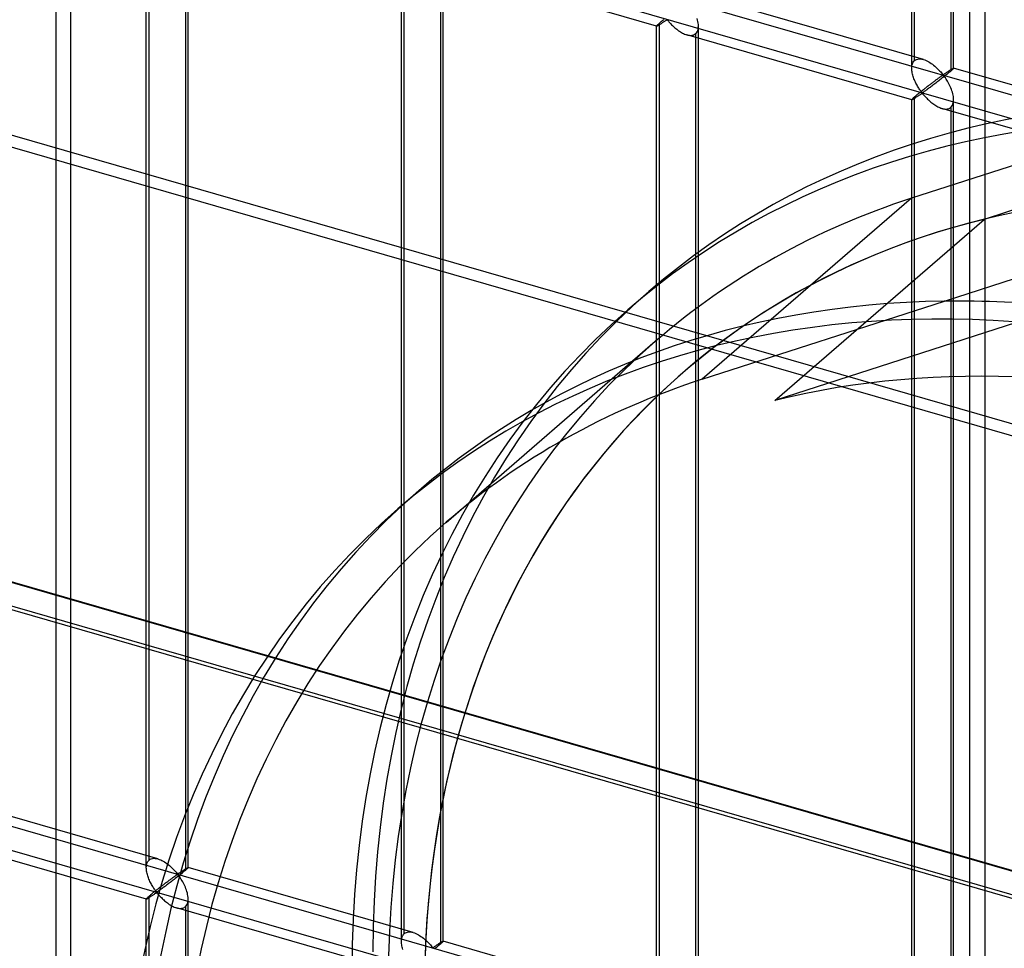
# Model space of a CAD drawing. Header units: millimetres. Extents: x -527 to 557, y -623 to 637.
# Tile 33 of 80: x -42 to 75, y 156 to 267. Entities that reach past the tile are written whole.
import ezdxf

# ---------------------------------------------------------------- set-up
doc = ezdxf.new("R2010")
doc.units = ezdxf.units.MM
doc.layers.add('MAIN-1', color=7, linetype='Continuous')
doc.layers.add('MAIN-2', color=7, linetype='Continuous')

msp = doc.modelspace()

# ---------------------------------------------------------------- linework, layer by layer
at = {"layer": 'MAIN-1'}
for p, q in [((261.54, 165.54), (-526.54, 393.04)), ((-470.25, 320.5), (205.25, 125.5))]:
    msp.add_line(p, q, dxfattribs=at)
at = {"layer": 'MAIN-2'}
for p, q in [((259.71, 164.63), (-519.71, 389.63)), ((64.62, 262.44), (64.62, 380.08)), ((64.29, 261.53), (64.29, 379.74)), ((69.28, 261.53), (69.28, 379.74)), ((68.95, 378.83), (68.95, 261.19)), ((433.96, 365.47), (64.25, 245.99)), ((437.5, 361.29), (72.93, 243.47)), ((-36.22, 94.36), (-36.22, 356.35)), ((-38.01, 354.02), (-38.01, 92.03)), ((68.18, 233.69), (393.33, 338.76)), ((73.01, 335.39), (73.01, 73.4)), ((71.22, 71.06), (71.22, 333.05)), ((-175.9, 331.15), (555.9, 119.9)), ((526.54, 125.49), (-176.23, 328.36)), ((207.75, 127.67), (-467.75, 322.67)), ((206.33, 128), (-464.84, 321.75)), ((-464.07, 318.3), (207.1, 124.55)), ((-27.19, 165.97), (-27.19, 284.18)), ((-26.85, 166.88), (-26.85, 284.52)), ((-22.19, 165.97), (-22.19, 284.18)), ((-22.52, 283.27), (-22.52, 165.63)), ((3.3, 157.17), (3.3, 275.38)), ((3.64, 158.08), (3.64, 275.72)), ((8.3, 157.17), (8.3, 275.38)), ((33.8, 266.57), (6.91, 274.34)), ((7.97, 274.47), (7.97, 156.83)), ((65.68, 262.57), (38.79, 270.34)), ((34.37, 267.12), (34.31, 267.07)), ((34.44, 267.18), (34.37, 267.12)), ((34.52, 267.24), (34.44, 267.18)), ((34.59, 267.3), (34.52, 267.24)), ((34.67, 267.36), (34.59, 267.3)), ((34.63, 267.08), (34.7, 267.13)), ((34.7, 267.13), (34.77, 267.17)), ((34.77, 267.17), (34.83, 267.22)), ((34.83, 267.22), (34.9, 267.26)), ((34.9, 267.26), (34.96, 267.29)), ((34.96, 267.29), (35.04, 267.31)), ((35.04, 267.31), (35.13, 267.25)), ((35.13, 267.25), (35.2, 267.17)), ((35.2, 267.17), (35.27, 267.09)), ((38.7, 267.29), (38.65, 267.46)), ((38.74, 267.11), (38.7, 267.29)), ((38.77, 266.94), (38.74, 267.11)), ((33.8, 266.59), (33.79, 266.58)), ((33.79, 266.58), (33.79, 266.58)), ((33.79, 266.58), (33.8, 266.58)), ((33.79, 148.37), (33.79, 266.58)), ((33.81, 266.61), (33.8, 266.59)), ((33.8, 266.58), (33.8, 266.58)), ((33.8, 266.58), (33.8, 266.57)), ((33.8, 266.57), (33.8, 266.57)), ((33.8, 266.57), (33.8, 266.57)), ((33.8, 266.57), (33.81, 266.57)), ((33.84, 266.64), (33.81, 266.61)), ((33.81, 266.57), (33.83, 266.58)), ((33.83, 266.58), (33.86, 266.59)), ((33.87, 266.68), (33.84, 266.64)), ((33.86, 266.59), (33.89, 266.61)), ((33.92, 266.73), (33.87, 266.68)), ((33.89, 266.61), (33.93, 266.63)), ((33.98, 266.78), (33.92, 266.73)), ((33.93, 266.63), (33.97, 266.65)), ((33.97, 266.65), (34.01, 266.68)), ((34.05, 266.85), (33.98, 266.78)), ((34.01, 266.68), (34.07, 266.71)), ((34.13, 266.92), (34.05, 266.85)), ((34.07, 266.71), (34.12, 266.74)), ((34.12, 266.74), (34.18, 266.78)), ((34.18, 266.96), (34.13, 266.92)), ((34.13, 149.28), (34.13, 266.92)), ((34.24, 267.01), (34.18, 266.96)), ((34.18, 266.78), (34.24, 266.82)), ((34.31, 267.07), (34.24, 267.01)), ((34.24, 266.82), (34.3, 266.86)), ((34.3, 266.86), (34.37, 266.9)), ((34.37, 266.9), (34.43, 266.94)), ((34.43, 266.94), (34.5, 266.99)), ((34.5, 266.99), (34.57, 267.04)), ((34.57, 267.04), (34.63, 267.08)), ((35.27, 267.09), (35.34, 267.01)), ((35.34, 267.01), (35.42, 266.92)), ((35.42, 266.92), (35.5, 266.83)), ((35.5, 266.83), (35.59, 266.74)), ((35.59, 266.74), (35.69, 266.65)), ((35.69, 266.65), (35.78, 266.55)), ((35.78, 266.55), (35.88, 266.46)), ((35.88, 266.46), (35.98, 266.37)), ((35.98, 266.37), (36.09, 266.28)), ((36.09, 266.28), (36.2, 266.19)), ((36.2, 266.19), (36.31, 266.11)), ((36.31, 266.11), (36.43, 266.02)), ((36.43, 266.02), (36.54, 265.95)), ((36.54, 265.95), (36.66, 265.87)), ((38.65, 265.9), (38.71, 266.05)), ((38.71, 266.05), (38.76, 266.22)), ((38.76, 266.22), (38.78, 266.4)), ((38.79, 266.76), (38.77, 266.94)), ((38.78, 266.4), (38.79, 266.59)), ((38.79, 266.59), (38.79, 266.76)), ((38.79, 148.37), (38.79, 266.58)), ((36.66, 265.87), (36.78, 265.8)), ((36.78, 265.8), (36.9, 265.74)), ((36.9, 265.74), (37.02, 265.68)), ((37.02, 265.68), (37.14, 265.62)), ((37.14, 265.62), (37.27, 265.58)), ((37.27, 265.58), (37.39, 265.54)), ((37.39, 265.54), (37.53, 265.5)), ((64.29, 257.77), (37.4, 265.53)), ((37.53, 265.5), (37.67, 265.48)), ((37.67, 265.48), (37.8, 265.46)), ((37.8, 265.46), (37.93, 265.46)), ((37.93, 265.46), (38.05, 265.48)), ((38.05, 265.48), (38.16, 265.5)), ((38.16, 265.5), (38.27, 265.55)), ((38.27, 265.55), (38.37, 265.6)), ((38.37, 265.6), (38.46, 265.67)), ((38.46, 265.67), (38.56, 265.77)), ((38.46, 265.67), (38.46, 148.03)), ((38.56, 265.77), (38.65, 265.9)), ((64.54, 262.36), (64.62, 262.44)), ((64.62, 262.44), (64.74, 262.53)), ((64.74, 262.53), (64.87, 262.59)), ((64.87, 262.59), (65.01, 262.63)), ((65.01, 262.63), (65.17, 262.64)), ((65.17, 262.64), (65.34, 262.64)), ((65.34, 262.64), (65.51, 262.62)), ((65.51, 262.62), (65.69, 262.57)), ((65.69, 262.57), (65.85, 262.52)), ((65.85, 262.52), (66, 262.46)), ((66, 262.46), (66.16, 262.38)), ((64.29, 261.66), (64.3, 261.8)), ((64.29, 261.52), (64.29, 261.66)), ((64.29, 261.38), (64.29, 261.52)), ((64.3, 261.24), (64.29, 261.38)), ((64.3, 261.8), (64.33, 261.93)), ((64.32, 261.11), (64.3, 261.24)), ((64.33, 261.93), (64.37, 262.05)), ((64.37, 262.05), (64.41, 262.17)), ((64.41, 262.17), (64.47, 262.27)), ((64.47, 262.27), (64.54, 262.36)), ((66.16, 262.38), (66.31, 262.3)), ((66.31, 262.3), (66.46, 262.21)), ((66.46, 262.21), (66.61, 262.11)), ((66.61, 262.11), (66.76, 262.01)), ((66.76, 262.01), (66.9, 261.9)), ((66.9, 261.9), (67.04, 261.78)), ((67.04, 261.78), (67.17, 261.67)), ((67.17, 261.67), (67.3, 261.55)), ((67.3, 261.55), (67.42, 261.43)), ((67.42, 261.43), (67.54, 261.31)), ((67.54, 261.31), (67.65, 261.2)), ((68.72, 261.21), (68.76, 261.24)), ((68.76, 261.24), (68.81, 261.27)), ((68.81, 261.27), (68.85, 261.3)), ((68.85, 261.3), (68.9, 261.33)), ((68.9, 261.33), (68.94, 261.36)), ((68.94, 261.36), (68.98, 261.38)), ((69.01, 261.24), (68.95, 261.19)), ((68.98, 261.38), (69.02, 261.4)), ((69.06, 261.29), (69.01, 261.24)), ((69.02, 261.4), (69.05, 261.43)), ((69.05, 261.43), (69.09, 261.45)), ((69.11, 261.34), (69.06, 261.29)), ((69.09, 261.45), (69.12, 261.47)), ((69.15, 261.37), (69.11, 261.34)), ((69.12, 261.47), (69.15, 261.48)), ((69.15, 261.48), (69.18, 261.5)), ((69.19, 261.41), (69.15, 261.37)), ((69.18, 261.5), (69.2, 261.51)), ((69.22, 261.44), (69.19, 261.41)), ((69.2, 261.51), (69.22, 261.52)), ((69.22, 261.52), (69.24, 261.53)), ((69.24, 261.47), (69.22, 261.44)), ((69.24, 261.53), (69.26, 261.53)), ((69.26, 261.49), (69.24, 261.47)), ((69.26, 261.53), (69.27, 261.54)), ((69.27, 261.51), (69.26, 261.49)), ((69.27, 261.54), (69.28, 261.54)), ((69.28, 261.52), (69.27, 261.51)), ((69.28, 261.54), (69.28, 261.54)), ((69.28, 261.54), (69.28, 261.53)), ((96.17, 253.77), (69.28, 261.54)), ((69.28, 261.53), (69.28, 261.53)), ((69.28, 261.53), (69.28, 261.53)), ((69.28, 261.53), (69.28, 261.53)), ((69.28, 261.53), (69.28, 261.53)), ((69.28, 261.53), (69.28, 261.52)), ((64.35, 260.97), (64.32, 261.11)), ((64.38, 260.83), (64.35, 260.97)), ((64.41, 260.7), (64.38, 260.83)), ((64.46, 260.56), (64.41, 260.7)), ((64.5, 260.42), (64.46, 260.56)), ((64.55, 260.28), (64.5, 260.42)), ((64.61, 260.15), (64.55, 260.28)), ((64.66, 260.01), (64.61, 260.15)), ((67.14, 260.09), (67.07, 260.03)), ((67.21, 260.14), (67.14, 260.09)), ((67.28, 260.19), (67.21, 260.14)), ((67.35, 260.24), (67.28, 260.19)), ((67.42, 260.29), (67.35, 260.24)), ((67.51, 260.04), (67.39, 259.94)), ((67.48, 260.33), (67.42, 260.29)), ((67.55, 260.38), (67.48, 260.33)), ((67.63, 260.13), (67.51, 260.04)), ((67.61, 260.42), (67.55, 260.38)), ((67.66, 260.46), (67.61, 260.42)), ((67.76, 260.23), (67.63, 260.13)), ((67.65, 261.2), (67.75, 261.09)), ((67.72, 260.5), (67.66, 260.46)), ((67.77, 260.54), (67.72, 260.5)), ((67.75, 261.09), (67.84, 260.98)), ((67.88, 260.33), (67.76, 260.23)), ((67.83, 260.58), (67.77, 260.54)), ((67.87, 260.61), (67.83, 260.58)), ((67.84, 260.98), (67.93, 260.88)), ((67.92, 260.64), (67.87, 260.61)), ((68, 260.42), (67.88, 260.33)), ((67.97, 260.67), (67.92, 260.64)), ((67.93, 260.88), (68.03, 260.8)), ((68.03, 260.67), (67.97, 260.67)), ((68.13, 260.52), (68, 260.42)), ((68.03, 260.8), (68.1, 260.81)), ((68.13, 260.59), (68.03, 260.67)), ((68.1, 260.81), (68.15, 260.83)), ((68.25, 260.62), (68.13, 260.52)), ((68.21, 260.48), (68.13, 260.59)), ((68.15, 260.83), (68.19, 260.86)), ((68.19, 260.86), (68.24, 260.89)), ((68.3, 260.37), (68.21, 260.48)), ((68.24, 260.89), (68.28, 260.92)), ((68.36, 260.71), (68.25, 260.62)), ((68.28, 260.92), (68.33, 260.95)), ((68.38, 260.24), (68.3, 260.37)), ((68.33, 260.95), (68.38, 260.98)), ((68.48, 260.8), (68.36, 260.71)), ((68.38, 260.98), (68.43, 261.02)), ((68.47, 260.11), (68.38, 260.24)), ((68.43, 261.02), (68.48, 261.05)), ((68.55, 259.97), (68.47, 260.11)), ((68.48, 261.05), (68.52, 261.08)), ((68.58, 260.89), (68.48, 260.8)), ((68.52, 261.08), (68.57, 261.11)), ((68.57, 261.11), (68.62, 261.15)), ((68.69, 260.97), (68.58, 260.89)), ((68.62, 261.15), (68.67, 261.18)), ((68.67, 261.18), (68.72, 261.21)), ((68.78, 261.05), (68.69, 260.97)), ((68.87, 261.12), (68.78, 261.05)), ((68.95, 261.19), (68.87, 261.12)), ((64.72, 259.88), (64.66, 260.01)), ((64.79, 259.75), (64.72, 259.88)), ((64.85, 259.63), (64.79, 259.75)), ((64.92, 259.51), (64.85, 259.63)), ((64.98, 259.39), (64.92, 259.51)), ((65.05, 259.28), (64.98, 259.39)), ((65.12, 259.17), (65.05, 259.28)), ((65.19, 259.06), (65.12, 259.17)), ((65.25, 258.96), (65.19, 259.06)), ((65.32, 258.87), (65.25, 258.96)), ((65.38, 258.78), (65.32, 258.87)), ((65.58, 258.89), (65.49, 258.83)), ((65.67, 258.96), (65.58, 258.89)), ((65.75, 259.03), (65.67, 258.96)), ((65.84, 259.1), (65.75, 259.03)), ((65.93, 259.17), (65.84, 259.1)), ((65.99, 258.9), (65.91, 258.84)), ((66.01, 259.23), (65.93, 259.17)), ((66.08, 258.97), (65.99, 258.9)), ((66.1, 259.3), (66.01, 259.23)), ((66.17, 259.03), (66.08, 258.97)), ((66.18, 259.36), (66.1, 259.3)), ((66.27, 259.1), (66.17, 259.03)), ((66.27, 259.43), (66.18, 259.36)), ((66.35, 259.49), (66.27, 259.43)), ((66.37, 259.18), (66.27, 259.1)), ((66.43, 259.55), (66.35, 259.49)), ((66.47, 259.25), (66.37, 259.18)), ((66.52, 259.62), (66.43, 259.55)), ((66.58, 259.33), (66.47, 259.25)), ((66.6, 259.68), (66.52, 259.62)), ((66.69, 259.41), (66.58, 259.33)), ((66.68, 259.74), (66.6, 259.68)), ((66.76, 259.8), (66.68, 259.74)), ((66.8, 259.5), (66.69, 259.41)), ((66.84, 259.86), (66.76, 259.8)), ((66.91, 259.58), (66.8, 259.5)), ((66.92, 259.92), (66.84, 259.86)), ((67.03, 259.67), (66.91, 259.58)), ((66.99, 259.98), (66.92, 259.92)), ((67.07, 260.03), (66.99, 259.98)), ((67.15, 259.76), (67.03, 259.67)), ((67.27, 259.85), (67.15, 259.76)), ((67.39, 259.94), (67.27, 259.85)), ((68.64, 259.82), (68.55, 259.97)), ((68.72, 259.67), (68.64, 259.82)), ((68.8, 259.51), (68.72, 259.67)), ((68.88, 259.34), (68.8, 259.51)), ((68.96, 259.18), (68.88, 259.34)), ((69.03, 259), (68.96, 259.18)), ((69.09, 258.83), (69.03, 259)), ((64.3, 257.81), (64.29, 257.79)), ((64.29, 257.79), (64.29, 257.78)), ((64.29, 257.78), (64.29, 257.78)), ((64.29, 257.78), (64.29, 257.77)), ((64.29, 139.56), (64.29, 257.78)), ((64.29, 257.77), (64.29, 257.77)), ((64.29, 257.77), (64.29, 257.77)), ((64.29, 257.77), (64.29, 257.77)), ((64.29, 257.77), (64.29, 257.77)), ((64.29, 257.77), (64.3, 257.77)), ((64.33, 257.84), (64.3, 257.81)), ((64.3, 257.77), (64.32, 257.78)), ((64.32, 257.78), (64.35, 257.79)), ((64.37, 257.88), (64.33, 257.84)), ((64.35, 257.79), (64.38, 257.8)), ((64.41, 257.93), (64.37, 257.88)), ((64.38, 257.8), (64.42, 257.82)), ((64.47, 257.98), (64.41, 257.93)), ((64.42, 257.82), (64.46, 257.85)), ((64.46, 257.85), (64.51, 257.87)), ((64.54, 258.04), (64.47, 257.98)), ((64.51, 257.87), (64.56, 257.9)), ((64.62, 258.11), (64.54, 258.04)), ((64.56, 257.9), (64.61, 257.94)), ((64.61, 257.94), (64.67, 257.98)), ((64.68, 258.16), (64.62, 258.11)), ((64.62, 140.48), (64.62, 258.11)), ((64.67, 257.98), (64.73, 258.01)), ((64.73, 258.21), (64.68, 258.16)), ((64.8, 258.26), (64.73, 258.21)), ((64.73, 258.01), (64.79, 258.06)), ((64.79, 258.06), (64.86, 258.1)), ((64.86, 258.32), (64.8, 258.26)), ((64.93, 258.38), (64.86, 258.32)), ((64.86, 258.1), (64.92, 258.14)), ((64.92, 258.14), (64.99, 258.19)), ((65.01, 258.44), (64.93, 258.38)), ((64.99, 258.19), (65.06, 258.23)), ((65.08, 258.5), (65.01, 258.44)), ((65.06, 258.23), (65.13, 258.28)), ((65.16, 258.56), (65.08, 258.5)), ((65.13, 258.28), (65.19, 258.33)), ((65.24, 258.63), (65.16, 258.56)), ((65.19, 258.33), (65.26, 258.37)), ((65.32, 258.69), (65.24, 258.63)), ((65.26, 258.37), (65.32, 258.41)), ((65.41, 258.76), (65.32, 258.69)), ((65.32, 258.41), (65.39, 258.46)), ((65.45, 258.71), (65.38, 258.78)), ((65.39, 258.46), (65.45, 258.49)), ((65.49, 258.83), (65.41, 258.76)), ((65.53, 258.64), (65.45, 258.71)), ((65.45, 258.49), (65.54, 258.51)), ((65.62, 258.65), (65.53, 258.64)), ((65.54, 258.51), (65.62, 258.44)), ((65.68, 258.69), (65.62, 258.65)), ((65.62, 258.44), (65.69, 258.37)), ((65.75, 258.74), (65.68, 258.69)), ((65.69, 258.37), (65.76, 258.29)), ((65.83, 258.79), (65.75, 258.74)), ((65.76, 258.29), (65.83, 258.21)), ((65.91, 258.84), (65.83, 258.79)), ((65.83, 258.21), (65.91, 258.12)), ((65.91, 258.12), (66, 258.03)), ((66, 258.03), (66.08, 257.94)), ((66.08, 257.94), (66.18, 257.84)), ((66.18, 257.84), (66.27, 257.75)), ((66.27, 257.75), (66.37, 257.66)), ((69.14, 258.66), (69.09, 258.83)), ((69.19, 258.48), (69.14, 258.66)), ((69.23, 258.31), (69.19, 258.48)), ((69.26, 258.14), (69.23, 258.31)), ((69.28, 257.96), (69.26, 258.14)), ((69.28, 257.79), (69.28, 257.96)), ((69.28, 257.6), (69.28, 257.79)), ((69.28, 139.56), (69.28, 257.78)), ((66.37, 257.66), (66.48, 257.57)), ((66.48, 257.57), (66.58, 257.48)), ((66.58, 257.48), (66.69, 257.39)), ((66.69, 257.39), (66.8, 257.31)), ((66.8, 257.31), (66.92, 257.22)), ((66.92, 257.22), (67.04, 257.14)), ((67.04, 257.14), (67.15, 257.07)), ((67.15, 257.07), (67.27, 257)), ((67.27, 257), (67.39, 256.93)), ((67.39, 256.93), (67.51, 256.88)), ((67.51, 256.88), (67.64, 256.82)), ((67.64, 256.82), (67.76, 256.77)), ((67.76, 256.77), (67.88, 256.73)), ((67.88, 256.73), (68.02, 256.7)), ((94.78, 248.97), (67.89, 256.73)), ((68.02, 256.7), (68.16, 256.67)), ((68.16, 256.67), (68.29, 256.66)), ((68.29, 256.66), (68.42, 256.66)), ((68.42, 256.66), (68.54, 256.68)), ((68.54, 256.68), (68.65, 256.7)), ((68.65, 256.7), (68.76, 256.74)), ((68.76, 256.74), (68.86, 256.8)), ((68.86, 256.8), (68.95, 256.86)), ((68.95, 256.86), (69.05, 256.97)), ((68.95, 256.86), (68.95, 139.23)), ((69.05, 256.97), (69.14, 257.1)), ((69.14, 257.1), (69.2, 257.25)), ((69.2, 257.25), (69.25, 257.42)), ((69.25, 257.42), (69.28, 257.6)), ((64.25, 245.99), (39.25, 224.35)), ((47.93, 221.82), (72.93, 243.47)), ((30.37, 232.67), (32.87, 234.84)), ((39.25, 224.35), (68.19, 233.7)), ((82.71, 233.06), (47.93, 221.82)), ((68.19, 233.7), (68.18, 233.69)), ((8.65, 207.24), (33.64, 228.89)), ((2.87, 208.86), (5.37, 211.02)), ((-175.9, 209.19), (555.9, -2.06)), ((526.54, 3.52), (-176.23, 206.4)), ((-25.8, 167.02), (-52.69, 174.78)), ((-27.18, 162.21), (-54.07, 169.97)), ((-26.46, 167.07), (-26.3, 167.09)), ((-26.3, 167.09), (-26.14, 167.08)), ((-27.19, 165.96), (-27.18, 166.1)), ((-27.18, 165.82), (-27.19, 165.96)), ((-27.18, 166.1), (-27.17, 166.24)), ((-27.17, 166.24), (-27.14, 166.37)), ((-27.14, 166.37), (-27.11, 166.5)), ((-27.11, 166.5), (-27.06, 166.61)), ((-27.06, 166.61), (-27, 166.71)), ((-27, 166.71), (-26.93, 166.8)), ((-26.93, 166.8), (-26.85, 166.88)), ((-26.85, 166.88), (-26.74, 166.97)), ((-26.74, 166.97), (-26.61, 167.03)), ((-26.61, 167.03), (-26.46, 167.07)), ((-26.14, 167.08), (-25.96, 167.06)), ((-25.96, 167.06), (-25.79, 167.01)), ((-25.79, 167.01), (-25.63, 166.96)), ((-25.63, 166.96), (-25.47, 166.9)), ((-25.47, 166.9), (-25.32, 166.82)), ((-25.32, 166.82), (-25.16, 166.74)), ((-25.16, 166.74), (-25.01, 166.65)), ((-25.01, 166.65), (-24.86, 166.55)), ((-24.86, 166.55), (-24.72, 166.45)), ((-24.72, 166.45), (-24.57, 166.34)), ((-24.57, 166.34), (-24.43, 166.22)), ((-24.43, 166.22), (-24.3, 166.11)), ((-24.3, 166.11), (-24.17, 165.99)), ((-24.17, 165.99), (-24.05, 165.87)), ((-22.39, 165.89), (-22.35, 165.91)), ((-22.35, 165.91), (-22.32, 165.92)), ((-22.32, 165.92), (-22.3, 165.94)), ((-22.3, 165.94), (-22.27, 165.95)), ((-22.27, 165.95), (-22.25, 165.96)), ((-22.23, 165.91), (-22.26, 165.88)), ((-22.25, 165.96), (-22.23, 165.97)), ((-22.23, 165.97), (-22.22, 165.97)), ((-22.21, 165.93), (-22.23, 165.91)), ((-22.22, 165.97), (-22.2, 165.98)), ((-22.2, 165.95), (-22.21, 165.93)), ((-22.2, 165.98), (-22.2, 165.98)), ((-22.2, 165.98), (-22.19, 165.98)), ((4.7, 158.21), (-22.2, 165.98)), ((-22.19, 165.96), (-22.2, 165.95)), ((-22.19, 165.98), (-22.19, 165.98)), ((-22.19, 165.98), (-22.19, 165.97)), ((-22.19, 165.97), (-22.19, 165.97)), ((-22.19, 165.97), (-22.19, 165.97)), ((-22.19, 165.97), (-22.19, 165.97)), ((-22.19, 165.97), (-22.19, 165.96)), ((-27.17, 165.68), (-27.18, 165.82)), ((-27.15, 165.55), (-27.17, 165.68)), ((-27.13, 165.41), (-27.15, 165.55)), ((-27.1, 165.27), (-27.13, 165.41)), ((-27.06, 165.14), (-27.1, 165.27)), ((-27.02, 165), (-27.06, 165.14)), ((-26.97, 164.86), (-27.02, 165)), ((-26.92, 164.73), (-26.97, 164.86)), ((-24.05, 164.73), (-24.12, 164.68)), ((-24.05, 165.87), (-23.93, 165.75)), ((-23.99, 164.78), (-24.05, 164.73)), ((-23.93, 164.82), (-23.99, 164.78)), ((-23.93, 165.75), (-23.83, 165.64)), ((-23.87, 164.86), (-23.93, 164.82)), ((-23.81, 164.91), (-23.87, 164.86)), ((-23.83, 165.64), (-23.72, 165.53)), ((-23.75, 164.95), (-23.81, 164.91)), ((-23.7, 164.98), (-23.75, 164.95)), ((-23.72, 165.53), (-23.63, 165.42)), ((-23.59, 164.77), (-23.72, 164.67)), ((-23.65, 165.02), (-23.7, 164.98)), ((-23.6, 165.05), (-23.65, 165.02)), ((-23.63, 165.42), (-23.54, 165.32)), ((-23.55, 165.08), (-23.6, 165.05)), ((-23.47, 164.86), (-23.59, 164.77)), ((-23.5, 165.11), (-23.55, 165.08)), ((-23.54, 165.32), (-23.44, 165.24)), ((-23.44, 165.12), (-23.5, 165.11)), ((-23.35, 164.96), (-23.47, 164.86)), ((-23.44, 165.24), (-23.38, 165.25)), ((-23.34, 165.03), (-23.44, 165.12)), ((-23.38, 165.25), (-23.33, 165.27)), ((-23.23, 165.06), (-23.35, 164.96)), ((-23.26, 164.92), (-23.34, 165.03)), ((-23.33, 165.27), (-23.28, 165.3)), ((-23.28, 165.3), (-23.24, 165.33)), ((-23.18, 164.81), (-23.26, 164.92)), ((-23.24, 165.33), (-23.19, 165.36)), ((-23.11, 165.15), (-23.23, 165.06)), ((-23.19, 165.36), (-23.14, 165.39)), ((-23.09, 164.69), (-23.18, 164.81)), ((-23.14, 165.39), (-23.1, 165.42)), ((-23, 165.24), (-23.11, 165.15)), ((-23.1, 165.42), (-23.05, 165.46)), ((-23.05, 165.46), (-23, 165.49)), ((-23, 165.49), (-22.95, 165.52)), ((-22.89, 165.33), (-23, 165.24)), ((-22.95, 165.52), (-22.9, 165.56)), ((-22.9, 165.56), (-22.85, 165.59)), ((-22.79, 165.41), (-22.89, 165.33)), ((-22.85, 165.59), (-22.8, 165.62)), ((-22.8, 165.62), (-22.76, 165.65)), ((-22.69, 165.49), (-22.79, 165.41)), ((-22.76, 165.65), (-22.71, 165.68)), ((-22.71, 165.68), (-22.66, 165.71)), ((-22.6, 165.57), (-22.69, 165.49)), ((-22.66, 165.71), (-22.62, 165.74)), ((-22.62, 165.74), (-22.58, 165.77)), ((-22.52, 165.63), (-22.6, 165.57)), ((-22.58, 165.77), (-22.53, 165.8)), ((-22.53, 165.8), (-22.49, 165.82)), ((-22.47, 165.69), (-22.52, 165.63)), ((-22.49, 165.82), (-22.46, 165.85)), ((-22.41, 165.73), (-22.47, 165.69)), ((-22.46, 165.85), (-22.42, 165.87)), ((-22.42, 165.87), (-22.39, 165.89)), ((-22.37, 165.78), (-22.41, 165.73)), ((-22.32, 165.82), (-22.37, 165.78)), ((-22.29, 165.85), (-22.32, 165.82)), ((-22.26, 165.88), (-22.29, 165.85)), ((-26.87, 164.59), (-26.92, 164.73)), ((-26.81, 164.46), (-26.87, 164.59)), ((-26.75, 164.32), (-26.81, 164.46)), ((-26.69, 164.2), (-26.75, 164.32)), ((-26.62, 164.07), (-26.69, 164.2)), ((-26.56, 163.95), (-26.62, 164.07)), ((-26.49, 163.83), (-26.56, 163.95)), ((-26.42, 163.72), (-26.49, 163.83)), ((-26.35, 163.61), (-26.42, 163.72)), ((-26.29, 163.5), (-26.35, 163.61)), ((-25.55, 163.61), (-25.63, 163.54)), ((-25.46, 163.67), (-25.55, 163.61)), ((-25.38, 163.74), (-25.46, 163.67)), ((-25.29, 163.8), (-25.38, 163.74)), ((-25.21, 163.87), (-25.29, 163.8)), ((-25.12, 163.93), (-25.21, 163.87)), ((-25.11, 163.62), (-25.21, 163.55)), ((-25.04, 164), (-25.12, 163.93)), ((-25, 163.69), (-25.11, 163.62)), ((-24.96, 164.06), (-25.04, 164)), ((-24.9, 163.77), (-25, 163.69)), ((-24.88, 164.12), (-24.96, 164.06)), ((-24.79, 163.86), (-24.9, 163.77)), ((-24.79, 164.18), (-24.88, 164.12)), ((-24.71, 164.24), (-24.79, 164.18)), ((-24.67, 163.94), (-24.79, 163.86)), ((-24.63, 164.3), (-24.71, 164.24)), ((-24.56, 164.03), (-24.67, 163.94)), ((-24.56, 164.36), (-24.63, 164.3)), ((-24.48, 164.42), (-24.56, 164.36)), ((-24.44, 164.11), (-24.56, 164.03)), ((-24.4, 164.47), (-24.48, 164.42)), ((-24.32, 164.2), (-24.44, 164.11)), ((-24.33, 164.53), (-24.4, 164.47)), ((-24.26, 164.58), (-24.33, 164.53)), ((-24.21, 164.29), (-24.32, 164.2)), ((-24.19, 164.63), (-24.26, 164.58)), ((-24.09, 164.39), (-24.21, 164.29)), ((-24.12, 164.68), (-24.19, 164.63)), ((-23.97, 164.48), (-24.09, 164.39)), ((-23.84, 164.57), (-23.97, 164.48)), ((-23.72, 164.67), (-23.84, 164.57)), ((-23.01, 164.55), (-23.09, 164.69)), ((-22.92, 164.41), (-23.01, 164.55)), ((-22.83, 164.26), (-22.92, 164.41)), ((-22.75, 164.11), (-22.83, 164.26)), ((-22.67, 163.95), (-22.75, 164.11)), ((-22.59, 163.79), (-22.67, 163.95)), ((-22.52, 163.62), (-22.59, 163.79)), ((-22.45, 163.45), (-22.52, 163.62)), ((-27, 162.42), (-27.06, 162.37)), ((-26.93, 162.48), (-27, 162.42)), ((-26.85, 162.55), (-26.93, 162.48)), ((-26.92, 162.35), (-26.86, 162.38)), ((-26.86, 162.38), (-26.81, 162.42)), ((-26.8, 162.6), (-26.85, 162.55)), ((-26.85, 44.92), (-26.85, 162.55)), ((-26.81, 162.42), (-26.74, 162.46)), ((-26.74, 162.65), (-26.8, 162.6)), ((-26.68, 162.7), (-26.74, 162.65)), ((-26.74, 162.46), (-26.68, 162.5)), ((-26.61, 162.76), (-26.68, 162.7)), ((-26.68, 162.5), (-26.62, 162.54)), ((-26.62, 162.54), (-26.55, 162.58)), ((-26.54, 162.82), (-26.61, 162.76)), ((-26.55, 162.58), (-26.48, 162.63)), ((-26.47, 162.88), (-26.54, 162.82)), ((-26.48, 162.63), (-26.42, 162.67)), ((-26.39, 162.94), (-26.47, 162.88)), ((-26.42, 162.67), (-26.35, 162.72)), ((-26.31, 163), (-26.39, 162.94)), ((-26.35, 162.72), (-26.28, 162.77)), ((-26.23, 163.07), (-26.31, 163)), ((-26.22, 163.4), (-26.29, 163.5)), ((-26.28, 162.77), (-26.21, 162.81)), ((-26.15, 163.13), (-26.23, 163.07)), ((-26.15, 163.31), (-26.22, 163.4)), ((-26.21, 162.81), (-26.15, 162.86)), ((-26.09, 163.23), (-26.15, 163.31)), ((-26.07, 163.2), (-26.15, 163.13)), ((-26.15, 162.86), (-26.09, 162.9)), ((-26.03, 163.15), (-26.09, 163.23)), ((-26.09, 162.9), (-26.02, 162.93)), ((-25.98, 163.27), (-26.07, 163.2)), ((-25.95, 163.08), (-26.03, 163.15)), ((-26.02, 162.93), (-25.94, 162.95)), ((-25.9, 163.34), (-25.98, 163.27)), ((-25.86, 163.09), (-25.95, 163.08)), ((-25.94, 162.95), (-25.85, 162.88)), ((-25.81, 163.4), (-25.9, 163.34)), ((-25.79, 163.13), (-25.86, 163.09)), ((-25.85, 162.88), (-25.79, 162.81)), ((-25.72, 163.47), (-25.81, 163.4)), ((-25.72, 163.18), (-25.79, 163.13)), ((-25.79, 162.81), (-25.72, 162.73)), ((-25.63, 163.54), (-25.72, 163.47)), ((-25.65, 163.23), (-25.72, 163.18)), ((-25.72, 162.73), (-25.64, 162.65)), ((-25.57, 163.28), (-25.65, 163.23)), ((-25.64, 162.65), (-25.56, 162.56)), ((-25.48, 163.34), (-25.57, 163.28)), ((-25.56, 162.56), (-25.48, 162.47)), ((-25.4, 163.41), (-25.48, 163.34)), ((-25.48, 162.47), (-25.39, 162.38)), ((-25.3, 163.47), (-25.4, 163.41)), ((-25.39, 162.38), (-25.3, 162.29)), ((-25.21, 163.55), (-25.3, 163.47)), ((-22.39, 163.27), (-22.45, 163.45)), ((-22.33, 163.1), (-22.39, 163.27)), ((-22.28, 162.92), (-22.33, 163.1)), ((-22.25, 162.75), (-22.28, 162.92)), ((-22.22, 162.58), (-22.25, 162.75)), ((-22.2, 162.4), (-22.22, 162.58)), ((-22.19, 162.23), (-22.2, 162.4)), ((-27.18, 162.23), (-27.19, 162.22)), ((-27.19, 162.22), (-27.19, 162.22)), ((-27.19, 162.22), (-27.19, 162.22)), ((-27.19, 162.22), (-27.19, 162.21)), ((-27.19, 44), (-27.19, 162.22)), ((-27.19, 162.21), (-27.19, 162.21)), ((-27.19, 162.21), (-27.18, 162.21)), ((-27.17, 162.25), (-27.18, 162.23)), ((-27.18, 162.21), (-27.18, 162.21)), ((-27.18, 162.21), (-27.17, 162.21)), ((-27.14, 162.28), (-27.17, 162.25)), ((-27.17, 162.21), (-27.15, 162.22)), ((-27.15, 162.22), (-27.12, 162.23)), ((-27.11, 162.32), (-27.14, 162.28)), ((-27.12, 162.23), (-27.09, 162.24)), ((-27.06, 162.37), (-27.11, 162.32)), ((-27.09, 162.24), (-27.06, 162.26)), ((-27.06, 162.26), (-27.01, 162.29)), ((-27.01, 162.29), (-26.97, 162.31)), ((-26.97, 162.31), (-26.92, 162.35)), ((-25.3, 162.29), (-25.2, 162.19)), ((-25.2, 162.19), (-25.1, 162.1)), ((-25.1, 162.1), (-25, 162.01)), ((-25, 162.01), (-24.89, 161.92)), ((-24.89, 161.92), (-24.78, 161.83)), ((-24.78, 161.83), (-24.67, 161.75)), ((-24.67, 161.75), (-24.55, 161.66)), ((-24.55, 161.66), (-24.44, 161.58)), ((-24.44, 161.58), (-24.32, 161.51)), ((-24.32, 161.51), (-24.2, 161.44)), ((-24.2, 161.44), (-24.08, 161.38)), ((-24.08, 161.38), (-23.96, 161.32)), ((-23.96, 161.32), (-23.84, 161.26)), ((-23.84, 161.26), (-23.71, 161.22)), ((-23.71, 161.22), (-23.59, 161.18)), ((-22.71, 161.18), (-22.61, 161.24)), ((-22.61, 161.24), (-22.52, 161.3)), ((-22.52, 161.3), (-22.42, 161.41)), ((-22.52, 161.3), (-22.52, 43.67)), ((-22.42, 161.41), (-22.34, 161.54)), ((-22.34, 161.54), (-22.27, 161.69)), ((-22.27, 161.69), (-22.22, 161.86)), ((-22.22, 161.86), (-22.2, 162.04)), ((-22.2, 162.04), (-22.19, 162.23)), ((-22.19, 44), (-22.19, 162.22)), ((-23.59, 161.18), (-23.45, 161.14)), ((3.31, 153.41), (-23.58, 161.17)), ((-23.45, 161.14), (-23.32, 161.12)), ((-23.32, 161.12), (-23.19, 161.1)), ((-23.19, 161.1), (-23.06, 161.1)), ((-23.06, 161.1), (-22.94, 161.12)), ((-22.94, 161.12), (-22.82, 161.14)), ((-22.82, 161.14), (-22.71, 161.18)), ((3.35, 157.57), (3.38, 157.69)), ((3.38, 157.69), (3.43, 157.81)), ((3.43, 157.81), (3.49, 157.91)), ((3.49, 157.91), (3.56, 158)), ((3.56, 158), (3.64, 158.08)), ((3.64, 158.08), (3.75, 158.17)), ((3.75, 158.17), (3.89, 158.23)), ((3.89, 158.23), (4.03, 158.27)), ((4.03, 158.27), (4.19, 158.28)), ((4.19, 158.28), (4.35, 158.28)), ((4.35, 158.28), (4.53, 158.25)), ((4.53, 158.25), (4.7, 158.21)), ((4.7, 158.21), (4.86, 158.16)), ((4.86, 158.16), (5.02, 158.09)), ((5.02, 158.09), (5.17, 158.02)), ((5.17, 158.02), (5.33, 157.94)), ((5.33, 157.94), (5.48, 157.85)), ((5.48, 157.85), (5.63, 157.75)), ((5.63, 157.75), (5.78, 157.64)), ((3.3, 157.15), (3.31, 157.3)), ((3.31, 157.02), (3.3, 157.15)), ((3.31, 157.3), (3.32, 157.44)), ((3.32, 156.88), (3.31, 157.02)), ((3.32, 157.44), (3.35, 157.57)), ((3.34, 156.74), (3.32, 156.88)), ((3.36, 156.61), (3.34, 156.74)), ((3.4, 156.47), (3.36, 156.61)), ((5.78, 157.64), (5.92, 157.53)), ((5.92, 157.53), (6.06, 157.42)), ((6.06, 157.42), (6.19, 157.31)), ((6.19, 157.31), (6.32, 157.19)), ((6.32, 157.19), (6.44, 157.07)), ((6.44, 157.07), (6.56, 156.95)), ((6.56, 156.95), (6.67, 156.84)), ((6.67, 156.84), (6.77, 156.73)), ((6.77, 156.73), (6.86, 156.62)), ((6.86, 156.62), (6.95, 156.52)), ((6.95, 156.52), (7.05, 156.44)), ((7.16, 156.47), (7.21, 156.5)), ((7.21, 156.5), (7.25, 156.53)), ((7.25, 156.53), (7.3, 156.56)), ((7.3, 156.56), (7.35, 156.59)), ((7.35, 156.59), (7.4, 156.62)), ((7.4, 156.62), (7.44, 156.65)), ((7.44, 156.65), (7.49, 156.69)), ((7.49, 156.69), (7.54, 156.72)), ((7.6, 156.53), (7.49, 156.44)), ((7.54, 156.72), (7.59, 156.75)), ((7.59, 156.75), (7.64, 156.79)), ((7.7, 156.61), (7.6, 156.53)), ((7.64, 156.79), (7.69, 156.82)), ((7.69, 156.82), (7.73, 156.85)), ((7.8, 156.69), (7.7, 156.61)), ((7.73, 156.85), (7.78, 156.88)), ((7.78, 156.88), (7.83, 156.91)), ((7.89, 156.76), (7.8, 156.69)), ((7.83, 156.91), (7.87, 156.94)), ((7.87, 156.94), (7.91, 156.97)), ((7.97, 156.83), (7.89, 156.76)), ((7.91, 156.97), (7.96, 156.99)), ((7.96, 156.99), (8, 157.02)), ((8.02, 156.88), (7.97, 156.83)), ((8, 157.02), (8.04, 157.04)), ((8.08, 156.93), (8.02, 156.88)), ((8.04, 157.04), (8.07, 157.07)), ((8.07, 157.07), (8.11, 157.09)), ((8.13, 156.97), (8.08, 156.93)), ((8.11, 157.09), (8.14, 157.1)), ((8.17, 157.01), (8.13, 156.97)), ((8.14, 157.1), (8.17, 157.12)), ((8.17, 157.12), (8.19, 157.14)), ((8.2, 157.05), (8.17, 157.01)), ((8.19, 157.14), (8.22, 157.15)), ((8.24, 157.08), (8.2, 157.05)), ((8.22, 157.15), (8.24, 157.16)), ((8.24, 157.16), (8.26, 157.17)), ((8.26, 157.11), (8.24, 157.08)), ((8.26, 157.17), (8.27, 157.17)), ((8.28, 157.13), (8.26, 157.11)), ((8.27, 157.17), (8.29, 157.17)), ((8.29, 157.15), (8.28, 157.13)), ((8.29, 157.17), (8.3, 157.17)), ((8.3, 157.16), (8.29, 157.15)), ((8.3, 157.17), (8.3, 157.17)), ((8.3, 157.17), (8.3, 157.17)), ((8.3, 157.17), (8.3, 157.17)), ((8.3, 157.17), (8.3, 157.17)), ((8.3, 157.17), (8.3, 157.17)), ((8.3, 157.17), (8.3, 157.17)), ((8.3, 157.17), (8.3, 157.16)), ((35.19, 149.41), (8.3, 157.17)), ((3.43, 156.33), (3.4, 156.47)), ((3.47, 156.2), (3.43, 156.33)), ((7.05, 156.44), (7.12, 156.44)), ((7.12, 156.44), (7.16, 156.47)), ((7.38, 156.35), (7.26, 156.25)), ((7.49, 156.44), (7.38, 156.35))]:
    msp.add_line(p, q, dxfattribs=at)
for centre, major_axis, start_param, end_param in [((20, 17.32), (-255.31, 294.81), -2.427868, 0), ((17.5, 15.16), (255.31, -294.81), 0.713724, 3.141593), ((135, 116.91), (102.13, -117.92), 0.713724, 3.141593), ((132.5, 114.75), (-102.13, 117.92), -2.427868, 0), ((132.5, 114.75), (95.58, -110.37), 0.713724, 3.855317), ((132.5, 114.74), (-98.85, 114.15), -0.307996, -0.000004), ((132.5, 114.74), (-95.58, 110.37), -0.366525, 0.713724), ((105, 90.93), (-102.13, 117.92), -2.427868, 0), ((135, 116.91), (102.13, -117.92), -3.141592, -2.427868), ((107.5, 93.1), (102.13, -117.92), 2.579731, 3.141593), ((107.48, 93.08), (102.13, -117.92), 2.469077, 2.579731), ((132.5, 114.75), (-102.13, 117.92), 0, 0.713724), ((107.5, 93.1), (95.58, -110.37), 0.713724, 2.775068), ((132.5, 114.74), (-98.85, 114.15), -0.000004, 0.713724), ((107.5, 93.1), (98.85, -114.15), 2.833597, 3.141589), ((107.5, 93.1), (102.13, -117.92), -3.141592, -2.427868), ((105, 90.93), (-102.13, 117.92), 0, 0.713724), ((107.5, 93.1), (98.85, -114.15), 3.141589, 3.855317)]:
    msp.add_ellipse(centre, major_axis=major_axis, ratio=0.75, start_param=start_param, end_param=end_param, dxfattribs=at)

doc.saveas('drawing.dxf')
